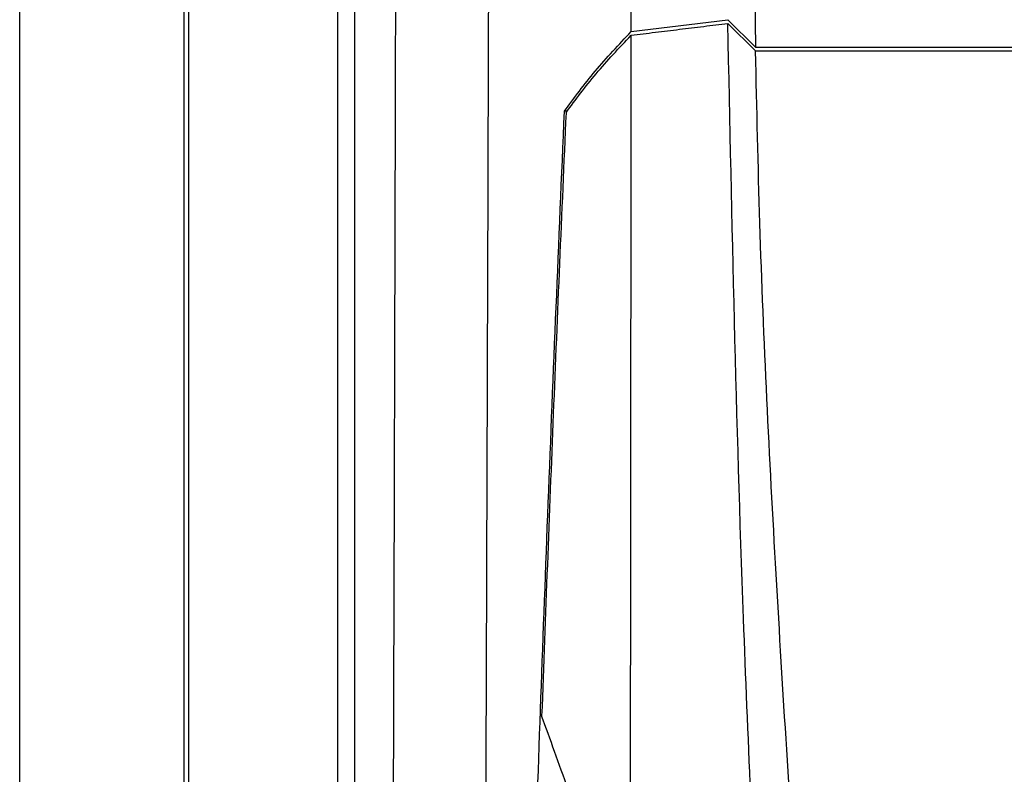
# Model space of a CAD drawing. Header units: millimetres. Extents: x -0.201 to 0.721, y -0.195 to 0.483.
# Tile 40 of 188: x 0.027 to 0.057, y 0.137 to 0.16. Entities that reach past the tile are written whole.
import ezdxf

# ---------------------------------------------------------------- set-up
doc = ezdxf.new("R2010")
doc.units = ezdxf.units.MM

msp = doc.modelspace()

# ---------------------------------------------------------------- linework, layer by layer
at = {"color": 7, "linetype": 'Continuous', "lineweight": 25}
for p, q in [((0.027287, 0.04335), (0.027287, 0.27535)), ((0.032242, 0.043306), (0.032242, 0.275393)), ((0.032373, 0.236705), (0.032373, 0.081995)), ((0.036883, 0.082275), (0.036883, 0.236425)), ((0.037383, 0.236425), (0.037383, 0.082275)), ((0.049342, 0.167585), (0.049476, 0.159377)), ((0.045729, 0.159849), (0.048642, 0.160207)), ((0.048642, 0.160207), (0.049476, 0.159377)), ((0.049477, 0.159263), (0.048642, 0.160093)), ((0.049476, 0.159377), (0.166092, 0.159377)), ((0.049477, 0.159263), (0.166086, 0.159263)), ((0.043794, 0.157444), (0.043713, 0.157444))]:
    msp.add_line(p, q, dxfattribs=at)
for points, knots in [([(0.045729, 0.159849), (0.045732, 0.164474), (0.045737, 0.173725), (0.045739, 0.192237), (0.045729, 0.214084), (0.045697, 0.239259), (0.045667, 0.255161), (0.045652, 0.263114)], [0, 0, 0, 0, 0.134374, 0.268766, 0.537671, 0.76879, 1, 1, 1, 1]), ([(0.041095, 0.081006), (0.041112, 0.084159), (0.041146, 0.090535), (0.041195, 0.100205), (0.041241, 0.109998), (0.041283, 0.119848), (0.041323, 0.129739), (0.04136, 0.139666), (0.041395, 0.149627), (0.041427, 0.159626), (0.041461, 0.171923), (0.0415, 0.186537), (0.041535, 0.203496), (0.041562, 0.220516), (0.041572, 0.231882), (0.041577, 0.237568)], [0, 0, 0, 0, 0.062201, 0.125786, 0.189397, 0.253085, 0.316799, 0.380384, 0.443994, 0.507681, 0.571395, 0.67824, 0.785206, 0.892541, 1, 1, 1, 1]), ([(0.038331, 0.082899), (0.038348, 0.086016), (0.03838, 0.092357), (0.038426, 0.101994), (0.038469, 0.111793), (0.038508, 0.121648), (0.038543, 0.131545), (0.038576, 0.141478), (0.038604, 0.151444), (0.038629, 0.161449), (0.038655, 0.173433), (0.038679, 0.187413), (0.038696, 0.203408), (0.038706, 0.219456), (0.038704, 0.230172), (0.038703, 0.235533)], [0, 0, 0, 0, 0.06304, 0.128265, 0.193518, 0.258852, 0.324213, 0.389439, 0.454692, 0.520026, 0.585387, 0.688769, 0.79226, 0.896075, 1, 1, 1, 1]), ([(0.045728, 0.159735), (0.04597, 0.159766), (0.046455, 0.159827), (0.047183, 0.159917), (0.047912, 0.160006), (0.048399, 0.160064), (0.048642, 0.160093)], [0, 0, 0, 0, 0.249992, 0.499987, 0.749992, 1, 1, 1, 1]), ([(0.050495, 0.115676), (0.050386, 0.117439), (0.050057, 0.122727), (0.049573, 0.131547), (0.048968, 0.144587), (0.048768, 0.154107), (0.048642, 0.160093)], [0, 0, 0, 0, 0.119228, 0.357687, 0.596146, 1, 1, 1, 1]), ([(0.043713, 0.157444), (0.044011, 0.15785), (0.044608, 0.158663), (0.045355, 0.159453), (0.045729, 0.159849)], [0, 0, 0, 0, 0.499306, 1, 1, 1, 1]), ([(0.043761, 0.157399), (0.043905, 0.157596), (0.044192, 0.157991), (0.044668, 0.158577), (0.045176, 0.15916), (0.045544, 0.159543), (0.045728, 0.159735)], [0, 0, 0, 0, 0.249605, 0.499367, 0.749604, 1, 1, 1, 1]), ([(0.045669, 0.110362), (0.045679, 0.117324), (0.045701, 0.131249), (0.045719, 0.147714), (0.045726, 0.157213), (0.045728, 0.159735)], [0, 0, 0, 0, 0.423364, 0.846858, 1, 1, 1, 1]), ([(0.051712, 0.1174), (0.051621, 0.119036), (0.051336, 0.124202), (0.050752, 0.13289), (0.050073, 0.143471), (0.049632, 0.152263), (0.049515, 0.15753), (0.049477, 0.159263)], [0, 0, 0, 0, 0.117279, 0.37017, 0.623064, 0.875975, 1, 1, 1, 1]), ([(0.04205, 0.107795), (0.04216, 0.112119), (0.042379, 0.120771), (0.042777, 0.133398), (0.043213, 0.145621), (0.043546, 0.153502), (0.043713, 0.157444)], [0, 0, 0, 0, 0.264083, 0.528364, 0.764111, 1, 1, 1, 1]), ([(0.043761, 0.157399), (0.04363, 0.154368), (0.043367, 0.148284), (0.04314, 0.142234), (0.043027, 0.139198)], [0, 0, 0, 0, 0.498242, 1, 1, 1, 1]), ([(0.044716, 0.134298), (0.044617, 0.134608), (0.044418, 0.135229), (0.04412, 0.136119), (0.043784, 0.137094), (0.043414, 0.138136), (0.043156, 0.138844), (0.043027, 0.139198)], [0, 0, 0, 0, 0.171889, 0.343778, 0.515934, 0.757583, 1, 1, 1, 1]), ([(0.061941, 0.108605), (0.06175, 0.108676), (0.06073, 0.109053), (0.05898, 0.110047), (0.056857, 0.111692), (0.055033, 0.113706), (0.053583, 0.115972), (0.052525, 0.118474), (0.051907, 0.121094), (0.051736, 0.123806), (0.052021, 0.126484), (0.052758, 0.1291), (0.053914, 0.131533), (0.055476, 0.133759), (0.05734, 0.13563), (0.059448, 0.137181), (0.060986, 0.137892), (0.061765, 0.138252)], [0, 0, 0, 0, 0.016065, 0.085856, 0.157671, 0.227476, 0.299304, 0.369167, 0.441055, 0.510947, 0.582865, 0.652761, 0.724683, 0.794579, 0.866504, 0.932405, 1, 1, 1, 1]), ([(0.062701, 0.137614), (0.062333, 0.137472), (0.061593, 0.137186), (0.060143, 0.136454), (0.0584, 0.135298), (0.05656, 0.133564), (0.055022, 0.131529), (0.053858, 0.129283), (0.053081, 0.126852), (0.052725, 0.124347), (0.052796, 0.121794), (0.053291, 0.119312), (0.054203, 0.116926), (0.055184, 0.115268), (0.056141, 0.113991), (0.056969, 0.113038), (0.058335, 0.111772), (0.059968, 0.110574), (0.061335, 0.109971), (0.06194, 0.109704)], [0, 0, 0, 0, 0.032961, 0.066129, 0.135475, 0.20683, 0.276216, 0.347611, 0.417044, 0.488488, 0.557954, 0.629435, 0.698906, 0.770394, 0.789444, 0.832256, 0.875525, 0.944901, 1, 1, 1, 1])]:
    msp.add_open_spline(points, degree=3, knots=knots, dxfattribs=at)

doc.saveas('drawing.dxf')
